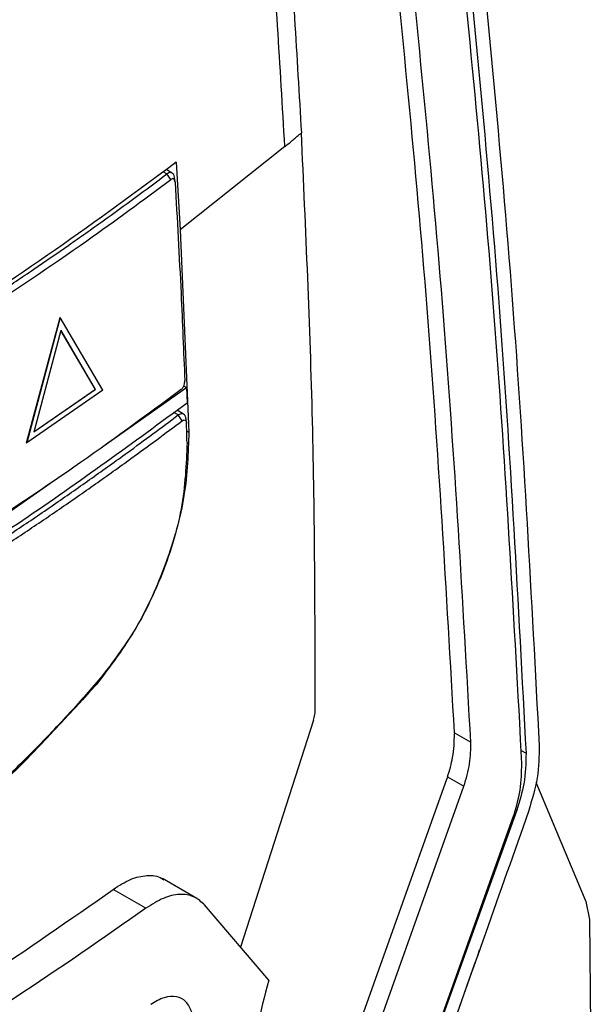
# Model space of a CAD drawing. Extents: x 106 to 315, y 19 to 260.
# Tile 93 of 132: x 165 to 172, y 212 to 224. Entities that reach past the tile are written whole.
import ezdxf

# ---------------------------------------------------------------- set-up
doc = ezdxf.new("R2010")
doc.units = 0
doc.layers.get('0').update_dxf_attribs({"linetype": 'CONTINUOUS'})

msp = doc.modelspace()

# ---------------------------------------------------------------- linework, layer by layer
at = {"color": 7, "linetype": 'CONTINUOUS'}
for p, q in [((168.356, 222.351), (167.063, 221.325)), ((166.966, 222.025), (166.891, 222.068)), ((167.016, 222.158), (167.063, 221.325)), ((166.949, 221.946), (166.9, 222.014)), ((167.001, 221.919), (166.995, 221.972)), ((167.063, 221.325), (167.171, 218.829)), ((165.17, 218.699), (165.582, 220.245)), ((165.584, 220.244), (165.172, 218.697)), ((165.582, 220.245), (165.584, 220.244)), ((166.109, 219.345), (165.584, 220.244)), ((165.592, 220.082), (165.259, 218.83)), ((165.59, 220.084), (166.016, 219.356)), ((166.018, 219.355), (165.592, 220.082)), ((167.107, 219.399), (167.143, 219.378)), ((166.109, 219.345), (165.172, 218.697)), ((165.257, 218.831), (166.016, 219.356)), ((166.018, 219.355), (165.259, 218.83)), ((166.016, 219.356), (166.018, 219.355)), ((166.108, 218.653), (167.143, 219.378)), ((167.143, 219.378), (167.15, 219.188)), ((167.107, 219.05), (167.025, 219.098)), ((167.09, 218.97), (167.041, 219.041)), ((167.142, 218.946), (167.136, 218.998)), ((165.17, 218.699), (165.172, 218.697)), ((164.478, 217.511), (165.456, 218.196)), ((168.709, 215.274), (167.808, 212.475)), ((171.264, 215.037), (171.254, 215.242)), ((170.448, 215.119), (170.448, 215.106)), ((170.448, 215.119), (170.65, 215.003)), ((171.278, 214.741), (171.264, 215.037)), ((168.166, 208.409), (170.357, 214.561)), ((170.363, 214.577), (170.357, 214.561)), ((170.363, 214.577), (170.565, 214.461)), ((168.368, 208.293), (170.565, 214.461)), ((171.454, 214.51), (172.07, 213.037)), ((171.217, 214.163), (169.072, 208.217)), ((169.181, 208.523), (171.17, 214.069)), ((167.268, 213.077), (166.845, 213.321)), ((166.642, 212.955), (166.238, 213.188)), ((168.156, 212.067), (167.366, 212.995)), ((172.07, 213.037), (172.113, 212.815)), ((172.113, 212.815), (172.161, 208.217))]:
    msp.add_line(p, q, dxfattribs=at)
at = {"color": 8, "linetype": 'CONTINUOUS'}
for p, q in [((166.9, 222.014), (166.854, 222.041)), ((167.041, 219.041), (166.987, 219.071)), ((167.145, 218.844), (167.171, 218.829)), ((171.271, 214.901), (171.331, 214.867)), ((171.217, 214.163), (171.208, 214.169))]:
    msp.add_line(p, q, dxfattribs=at)
at = {"color": 7, "linetype": 'CONTINUOUS'}
for points, knots in [([(167.897, 230.328), (168.074, 228.665), (168.353, 226.035), (168.504, 223.465), (168.559, 222.521)], [0, 0, 0, 0, 0.632498, 1, 1, 1, 1]), ([(168.356, 222.351), (168.297, 223.344), (168.18, 225.329), (167.987, 227.351), (167.89, 228.361)], [0, 0, 0, 0, 0.500018, 1, 1, 1, 1]), ([(161.839, 223.728), (162.412, 224.068), (163.556, 224.747), (165.472, 226.012), (166.724, 226.977), (167.483, 227.563)], [0, 0, 0, 0, 0.282158, 0.564318, 1, 1, 1, 1]), ([(170.487, 225.96), (170.671, 224.109), (171.043, 220.369), (171.234, 216.713), (171.331, 214.867)], [0, 0, 0, 0, 0.494733, 1, 1, 1, 1]), ([(170.649, 226.053), (170.834, 224.183), (171.206, 220.442), (171.397, 216.787), (171.493, 214.96)], [0, 0, 0, 0, 0.499993, 1, 1, 1, 1]), ([(170.448, 215.119), (170.349, 216.86), (170.154, 220.309), (169.798, 223.833), (169.621, 225.579)], [0, 0, 0, 0, 0.504658, 1, 1, 1, 1]), ([(170.65, 215.003), (170.551, 216.75), (170.356, 220.209), (169.999, 223.744), (169.822, 225.494)], [0, 0, 0, 0, 0.504941, 1, 1, 1, 1]), ([(171.254, 215.242), (171.158, 216.963), (170.968, 220.372), (170.621, 223.854), (170.449, 225.578)], [0, 0, 0, 0, 0.5048988, 1, 1, 1, 1]), ([(168.356, 222.351), (168.39, 222.379), (168.458, 222.436), (168.526, 222.493), (168.559, 222.521)], [0, 0, 0, 0, 0.499997, 1, 1, 1, 1]), ([(168.731, 215.409), (168.728, 216.589), (168.723, 218.932), (168.614, 221.331), (168.559, 222.521)], [0, 0, 0, 0, 0.503957, 1, 1, 1, 1]), ([(167.016, 222.158), (166.525, 221.796), (165.529, 221.061), (163.923, 220.001), (162.778, 219.322), (162.205, 218.983)], [0, 0, 0, 0, 0.32685, 0.663081, 1, 1, 1, 1]), ([(164.49, 220.327), (164.527, 220.351), (164.712, 220.472), (164.968, 220.643), (165.331, 220.888), (165.618, 221.086), (165.901, 221.285), (166.176, 221.48), (166.511, 221.723), (166.771, 221.917), (166.9, 222.014)], [0, 0, 0, 0, 0.044214, 0.221074, 0.309502, 0.486362, 0.57479, 0.663219, 0.831597, 1, 1, 1, 1]), ([(164.536, 220.257), (165, 220.566), (165.83, 221.117), (166.607, 221.693), (166.949, 221.946)], [0, 0, 0, 0, 0.5599894, 1, 1, 1, 1]), ([(166.995, 221.959), (166.994, 221.971), (166.992, 221.995), (166.976, 222.02), (166.953, 222.032), (166.927, 222.03), (166.908, 222.019), (166.9, 222.014)], [0, 0, 0, 0, 0.1960107, 0.4089395, 0.622239, 0.8365073, 1, 1, 1, 1]), ([(167.001, 221.914), (167, 221.923), (166.997, 221.941), (166.983, 221.955), (166.966, 221.956), (166.955, 221.95), (166.949, 221.946)], [0, 0, 0, 0, 0.27971, 0.559222, 0.779527, 1, 1, 1, 1]), ([(167.001, 221.914), (167.027, 221.455), (167.073, 220.635), (167.106, 219.822), (167.121, 219.464)], [0, 0, 0, 0, 0.560001, 1, 1, 1, 1]), ([(167.075, 219.353), (167.083, 219.361), (167.098, 219.375), (167.112, 219.408), (167.12, 219.438), (167.121, 219.455), (167.121, 219.464)], [0, 0, 0, 0, 0.279735, 0.558634, 0.778861, 1, 1, 1, 1]), ([(167.075, 219.353), (166.639, 219.031), (165.861, 218.456), (165.03, 217.906), (164.664, 217.663)], [0, 0, 0, 0, 0.559997, 1, 1, 1, 1]), ([(167.15, 219.188), (166.486, 218.699), (165.153, 217.717), (163.671, 216.81), (162.928, 216.354)], [0, 0, 0, 0, 0.498047, 1, 1, 1, 1]), ([(163.084, 216.381), (163.124, 216.405), (163.325, 216.526), (163.844, 216.843), (164.468, 217.24), (165.08, 217.645), (165.531, 217.951), (165.975, 218.262), (166.481, 218.623), (166.832, 218.885), (167.041, 219.041)], [0, 0, 0, 0, 0.028681, 0.143407, 0.372874, 0.4876, 0.602326, 0.717052, 0.831777, 1, 1, 1, 1]), ([(167.135, 218.997), (167.134, 219.004), (167.132, 219.024), (167.117, 219.046), (167.094, 219.058), (167.067, 219.056), (167.048, 219.045), (167.041, 219.041)], [0, 0, 0, 0, 0.138698, 0.368269, 0.597776, 0.828087, 1, 1, 1, 1]), ([(163.125, 216.312), (163.166, 216.336), (163.367, 216.457), (163.886, 216.774), (164.511, 217.171), (165.123, 217.574), (165.575, 217.879), (166.02, 218.189), (166.528, 218.551), (166.88, 218.813), (167.09, 218.97)], [0, 0, 0, 0, 0.028649, 0.143246, 0.372454, 0.487051, 0.601648, 0.716245, 0.830842, 1, 1, 1, 1]), ([(167.09, 218.97), (167.098, 218.974), (167.112, 218.982), (167.129, 218.977), (167.139, 218.962), (167.141, 218.947), (167.142, 218.94)], [0, 0, 0, 0, 0.279763, 0.55921, 0.77985, 1, 1, 1, 1]), ([(167.149, 218.7), (167.147, 218.745), (167.145, 218.825), (167.143, 218.905), (167.142, 218.94)], [0, 0, 0, 0, 0.560002, 1, 1, 1, 1]), ([(167.171, 218.829), (167.163, 218.572), (167.146, 218.058), (166.908, 217.208), (166.539, 216.386), (166.202, 215.942), (166.034, 215.72)], [0, 0, 0, 0, 0.249217, 0.498821, 0.749809, 1, 1, 1, 1]), ([(167.149, 218.7), (167.138, 218.432), (167.117, 217.896), (166.858, 217.073), (166.513, 216.36), (166.238, 216), (166.101, 215.821)], [0, 0, 0, 0, 0.279688, 0.559472, 0.779725, 1, 1, 1, 1]), ([(166.101, 215.821), (166.068, 215.783), (165.905, 215.591), (165.605, 215.257), (165.195, 214.832), (164.843, 214.494), (164.486, 214.171), (163.973, 213.731), (163.514, 213.402), (163.207, 213.181)], [0, 0, 0, 0, 0.036827, 0.184167, 0.331507, 0.478848, 0.552506, 0.699847, 1, 1, 1, 1]), ([(166.034, 215.72), (165.567, 215.208), (164.633, 214.182), (163.582, 213.422), (163.057, 213.042)], [0, 0, 0, 0, 0.50001, 1, 1, 1, 1]), ([(168.709, 215.274), (168.715, 215.298), (168.728, 215.345), (168.73, 215.388), (168.731, 215.409)], [0, 0, 0, 0, 0.505665, 1, 1, 1, 1]), ([(170.363, 214.577), (170.387, 214.657), (170.442, 214.839), (170.446, 215.01), (170.448, 215.106)], [0, 0, 0, 0, 0.439142, 1, 1, 1, 1]), ([(170.565, 214.461), (170.593, 214.554), (170.648, 214.742), (170.649, 214.916), (170.65, 215.003)], [0, 0, 0, 0, 0.499998, 1, 1, 1, 1]), ([(171.493, 214.96), (171.491, 214.83), (171.488, 214.569), (171.403, 214.289), (171.361, 214.148)], [0, 0, 0, 0, 0.500004, 1, 1, 1, 1]), ([(171.331, 214.867), (171.329, 214.743), (171.325, 214.517), (171.251, 214.274), (171.217, 214.163)], [0, 0, 0, 0, 0.545078, 1, 1, 1, 1]), ([(171.17, 214.069), (171.205, 214.185), (171.275, 214.417), (171.277, 214.633), (171.278, 214.741)], [0, 0, 0, 0, 0.4994579, 1, 1, 1, 1]), ([(171.361, 214.148), (171.008, 213.146), (170.302, 211.141), (169.565, 209.153), (169.197, 208.159)], [0, 0, 0, 0, 0.500006, 1, 1, 1, 1]), ([(166.238, 213.188), (166.31, 213.234), (166.454, 213.326), (166.659, 213.367), (166.797, 213.358), (166.854, 213.311), (166.862, 213.305)], [0, 0, 0, 0, 0.306808, 0.613596, 0.947178, 1, 1, 1, 1]), ([(162.913, 211.022), (163.489, 211.371), (164.642, 212.071), (165.706, 212.815), (166.238, 213.188)], [0, 0, 0, 0, 0.499689, 1, 1, 1, 1]), ([(167.366, 212.995), (167.326, 213.032), (167.239, 213.111), (167.062, 213.137), (166.858, 213.092), (166.714, 213.001), (166.642, 212.955)], [0, 0, 0, 0, 0.232072, 0.499812, 0.747904, 1, 1, 1, 1]), ([(166.642, 212.955), (166.109, 212.582), (165.045, 211.837), (163.893, 211.138), (163.318, 210.789)], [0, 0, 0, 0, 0.501337, 1, 1, 1, 1]), ([(167.855, 206.037), (168.116, 206.284), (168.593, 206.734), (169.006, 207.445), (169.259, 208.064), (169.435, 208.594), (169.614, 209.126), (169.813, 209.716), (170.066, 210.459), (170.386, 211.388), (170.628, 212.072), (170.759, 212.442)], [0, 0, 0, 0, 0.150137, 0.274012, 0.367188, 0.453782, 0.520584, 0.600368, 0.707925, 0.841777, 1, 1, 1, 1]), ([(168.156, 212.067), (168.055, 211.677), (167.854, 210.898), (167.862, 210.09), (167.866, 209.686)], [0, 0, 0, 0, 0.5002523, 1, 1, 1, 1]), ([(167.209, 211.673), (167.187, 211.72), (167.143, 211.815), (167.022, 211.875), (166.871, 211.866), (166.757, 211.801), (166.7, 211.769)], [0, 0, 0, 0, 0.250235, 0.500116, 0.749878, 1, 1, 1, 1])]:
    msp.add_open_spline(points, degree=3, knots=knots, dxfattribs=at)

doc.saveas('drawing.dxf')
